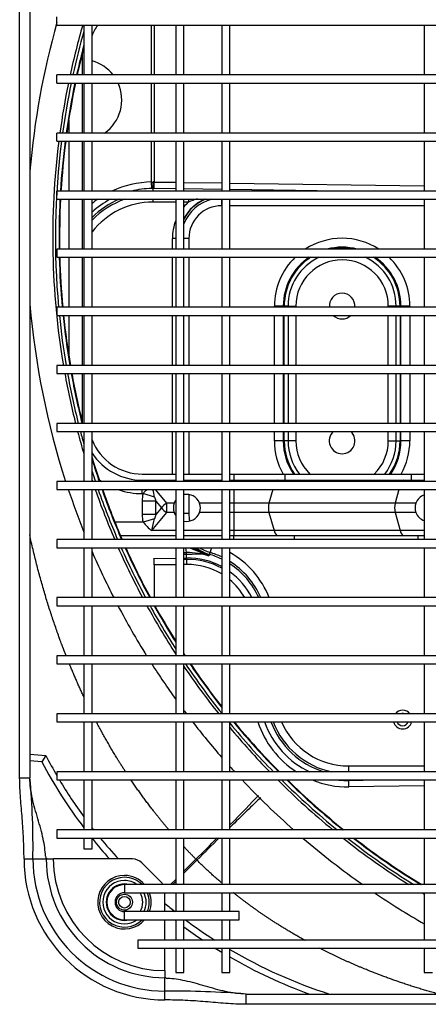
# Model space of a CAD drawing. Header units: millimetres. Extents: x -8884 to 95252, y -19446 to 55103.
# Tile 28 of 39: x -1960 to -1944, y -5033 to -4997. Entities that reach past the tile are written whole.
import ezdxf

# ---------------------------------------------------------------- set-up
doc = ezdxf.new("R2010")
doc.units = ezdxf.units.MM
doc.header["$LTSCALE"] = 1000
doc.header["$MEASUREMENT"] = 0
doc.linetypes.add('DASHED', pattern=[0.75, 0.5, -0.25])
doc.layers.add('KLIMA_NOWE', color=3, linetype='Continuous')
doc.layers.add('klimat_gaz', color=211, linetype='DASHED', lineweight=50)

# ---------------------------------------------------------------- blocks, each defined once
blk = doc.blocks.new('zw$D4A5')
at = {"layer": 'KLIMA_NOWE'}
for p, q in [((721.8, 741.57), (1131.8, 741.57)), ((721.8, 741.57), (721.8, 737.77)), ((691.8, 739.96), (691.8, 736.67)), ((691.8, 736.67), (691.8, 731.99)), ((1131.8, 737.77), (721.8, 737.77)), ((727.77, 733.39), (728.16, 737.77)), ((730.57, 737.77), (730.06, 731.87)), ((730.06, 731.87), (727.77, 733.39)), ((691.8, 731.99), (691.8, 731.7)), ((691.8, 731.34), (691.8, 731.7)), ((691.8, 731.7), (691.93, 731.7)), ((691.8, 731.34), (691.8, 729.1)), ((691.8, 699.84), (691.8, 729.1)), ((699.55, 727.77), (699.55, 152.77)), ((702.55, 727.77), (699.55, 727.77)), ((702.55, 152.77), (702.55, 727.77)), ((721.05, 727.77), (721.05, 152.77)), ((724.05, 727.77), (721.05, 727.77)), ((724.05, 152.77), (724.05, 727.77)), ((742.55, 727.77), (742.55, 152.77)), ((745.55, 727.77), (742.55, 727.77)), ((745.55, 152.77), (745.55, 727.77)), ((764.05, 727.77), (764.05, 152.77)), ((767.05, 727.77), (764.05, 727.77)), ((767.05, 152.77), (767.05, 727.77)), ((785.55, 727.77), (785.55, 152.77)), ((788.55, 727.77), (785.55, 727.77)), ((788.55, 152.77), (788.55, 727.77)), ((807.05, 727.77), (807.05, 152.77)), ((810.05, 727.77), (807.05, 727.77)), ((810.05, 152.77), (810.05, 727.77)), ((828.55, 727.77), (828.55, 152.77)), ((831.55, 727.77), (828.55, 727.77)), ((831.55, 152.77), (831.55, 727.77)), ((850.05, 727.77), (850.05, 152.77)), ((853.05, 727.77), (850.05, 727.77)), ((853.05, 152.77), (853.05, 727.77)), ((871.55, 727.77), (871.55, 152.77)), ((874.55, 727.77), (871.55, 727.77)), ((874.55, 152.77), (874.55, 727.77)), ((893.05, 727.77), (893.05, 152.77)), ((896.05, 727.77), (893.05, 727.77)), ((896.05, 152.77), (896.05, 727.77)), ((914.55, 727.77), (914.55, 152.77)), ((917.55, 727.77), (914.55, 727.77)), ((917.55, 152.77), (917.55, 727.77)), ((936.05, 727.77), (936.05, 152.77)), ((936.05, 727.77), (939.05, 727.77)), ((939.05, 152.77), (939.05, 727.77)), ((957.55, 727.77), (957.55, 152.77)), ((957.55, 727.77), (960.55, 727.77)), ((960.55, 152.77), (960.55, 727.77)), ((979.05, 727.77), (979.05, 152.77)), ((979.05, 727.77), (982.05, 727.77)), ((982.05, 152.77), (982.05, 727.77)), ((1000.55, 727.77), (1000.55, 152.77)), ((1000.55, 727.77), (1003.55, 727.77)), ((893.05, 723.42), (878.39, 723.42)), ((914.55, 723.42), (896.05, 723.42)), ((936.05, 723.42), (917.55, 723.42)), ((957.55, 723.42), (939.05, 723.42)), ((965.3, 723.42), (960.55, 723.42)), ((854.3, 718.56), (854.3, 718.42)), ((871.55, 718.42), (854.3, 718.42)), ((893.05, 718.42), (874.55, 718.42)), ((914.55, 718.42), (896.05, 718.42)), ((936.05, 718.42), (917.55, 718.42)), ((957.55, 718.42), (939.05, 718.42)), ((979.05, 718.42), (960.55, 718.42)), ((989.3, 718.42), (982.05, 718.42)), ((989.3, 718.58), (989.3, 718.42)), ((699.55, 717.77), (695.55, 717.77)), ((695.55, 717.77), (695.55, 714.77)), ((695.55, 714.77), (699.55, 714.77)), ((721.05, 717.77), (702.55, 717.77)), ((702.55, 714.77), (721.05, 714.77)), ((742.55, 717.77), (724.05, 717.77)), ((724.05, 714.77), (742.55, 714.77)), ((764.05, 717.77), (745.55, 717.77)), ((745.55, 714.77), (764.05, 714.77)), ((785.55, 717.77), (767.05, 717.77)), ((767.05, 714.77), (785.55, 714.77)), ((807.05, 717.77), (788.55, 717.77)), ((788.55, 714.77), (807.05, 714.77)), ((828.55, 717.77), (810.05, 717.77)), ((810.05, 714.77), (828.55, 714.77)), ((850.05, 717.77), (831.55, 717.77)), ((831.55, 714.77), (850.05, 714.77)), ((871.55, 717.77), (853.05, 717.77)), ((853.05, 714.77), (871.55, 714.77)), ((893.05, 717.77), (874.55, 717.77)), ((874.55, 714.77), (893.05, 714.77)), ((914.55, 717.77), (896.05, 717.77)), ((896.05, 714.77), (914.55, 714.77)), ((936.05, 717.77), (917.55, 717.77)), ((917.55, 714.77), (936.05, 714.77)), ((957.55, 717.77), (939.05, 717.77)), ((939.05, 714.77), (957.55, 714.77)), ((979.05, 717.77), (960.55, 717.77)), ((960.55, 714.77), (979.05, 714.77)), ((1000.55, 717.77), (982.05, 717.77)), ((982.05, 714.77), (1000.55, 714.77)), ((811.55, 704.25), (811.55, 683.77)), ((816.55, 695.88), (816.55, 706.33)), ((669.3, 702.77), (669.3, 660.27)), ((669.3, 702.77), (672.3, 702.77)), ((672.3, 660.27), (672.3, 702.77)), ((679.3, 702.77), (679.3, 177.77)), ((682.3, 702.77), (679.3, 702.77)), ((682.3, 177.77), (682.3, 702.77)), ((658.8, 697.77), (658.8, 182.77)), ((661.8, 697.77), (658.8, 697.77)), ((661.8, 182.77), (661.8, 697.77)), ((683.26, 689.23), (690.34, 696.3)), ((819.29, 691.11), (819.29, 696.24)), ((824.31, 696.24), (819.29, 696.24)), ((824.31, 691.11), (824.31, 696.24)), ((813.37, 683.77), (813.37, 692.61)), ((813.37, 692.61), (820.05, 687.1)), ((817.79, 691.63), (816.55, 695.88)), ((825.81, 691.63), (827.05, 695.88)), ((827.05, 696.17), (828.55, 696.17)), ((827.05, 696.17), (827.05, 695.88)), ((831.55, 696.17), (832.05, 696.17)), ((832.05, 696.17), (832.05, 683.77)), ((834.3, 696.17), (834.3, 683.77)), ((940.02, 692.68), (942.43, 692.71)), ((940.02, 692.22), (940.02, 692.68)), ((942.43, 692.71), (942.43, 692.14)), ((942.43, 692.71), (957.55, 692.71)), ((960.55, 692.71), (979.05, 692.71)), ((982.05, 692.71), (1000.55, 692.71)), ((800.65, 691.73), (788.55, 691.73)), ((800.76, 683.77), (800.65, 691.73)), ((803.06, 691.86), (803.18, 683.77)), ((819.29, 691.11), (824.31, 691.11)), ((821.8, 689.04), (819.29, 691.11)), ((824.31, 691.11), (821.8, 689.04)), ((823.55, 687.1), (828.55, 691.22)), ((935, 683.77), (935, 692.22)), ((936.05, 692.22), (935, 692.22)), ((940.02, 692.22), (939.05, 692.22)), ((939.9, 683.77), (940.01, 691.86)), ((942.43, 691.73), (942.32, 683.77)), ((957.55, 691.73), (942.43, 691.73)), ((979.05, 691.73), (960.55, 691.73)), ((1000.55, 691.73), (982.05, 691.73)), ((639.61, 687.77), (642.9, 687.77)), ((642.9, 687.77), (647.57, 687.77)), ((647.57, 687.77), (647.86, 687.77)), ((648.22, 687.77), (647.86, 687.77)), ((650.46, 687.77), (648.22, 687.77)), ((650.46, 687.77), (658.8, 687.77)), ((661.8, 687.77), (669.3, 687.77)), ((672.3, 687.77), (679.3, 687.77)), ((682.3, 685.71), (684.25, 683.77)), ((820.05, 684.35), (820.05, 687.1)), ((820.05, 687.1), (823.55, 687.1)), ((823.55, 684.35), (823.55, 687.1)), ((658.8, 683.77), (649.8, 683.77)), ((649.8, 683.77), (649.8, 680.77)), ((669.3, 683.77), (661.8, 683.77)), ((679.3, 683.77), (672.3, 683.77)), ((683.51, 683.77), (682.3, 684.97)), ((699.55, 683.77), (682.3, 683.77)), ((721.05, 683.77), (702.55, 683.77)), ((742.55, 683.77), (724.05, 683.77)), ((764.05, 683.77), (745.55, 683.77)), ((785.55, 683.77), (767.05, 683.77)), ((807.05, 683.77), (788.55, 683.77)), ((828.55, 683.77), (810.05, 683.77)), ((819.66, 683.77), (819.66, 684.19)), ((850.05, 683.77), (831.55, 683.77)), ((834.3, 685.03), (850.05, 685.03)), ((853.05, 685.03), (871.55, 685.03)), ((871.55, 683.77), (853.05, 683.77)), ((874.55, 685.03), (893.05, 685.03)), ((893.05, 683.77), (874.55, 683.77)), ((896.05, 685.03), (914.55, 685.03)), ((914.55, 683.77), (896.05, 683.77)), ((917.55, 685.03), (921.5, 685.03)), ((936.05, 683.77), (917.55, 683.77)), ((921.5, 683.77), (921.5, 685.03)), ((957.55, 683.77), (939.05, 683.77)), ((979.05, 683.77), (960.55, 683.77)), ((1000.55, 683.77), (982.05, 683.77)), ((649.8, 680.77), (658.8, 680.77)), ((661.8, 680.77), (669.3, 680.77)), ((672.3, 680.77), (679.3, 680.77)), ((682.3, 680.77), (699.55, 680.77)), ((691.35, 675.93), (686.51, 680.77)), ((687.25, 680.77), (691.71, 676.3)), ((702.55, 680.77), (721.05, 680.77)), ((724.05, 680.77), (742.55, 680.77)), ((745.55, 680.77), (764.05, 680.77)), ((767.05, 680.77), (785.55, 680.77)), ((788.55, 680.77), (807.05, 680.77)), ((800.82, 679.64), (800.8, 680.77)), ((802.73, 679.77), (802.72, 680.77)), ((802.73, 679.77), (805.24, 679.77)), ((803.22, 680.77), (803.23, 679.77)), ((803.23, 679.77), (804.52, 679.77)), ((804.52, 679.77), (804.51, 680.77)), ((805.24, 680.77), (805.24, 679.77)), ((810.05, 680.77), (828.55, 680.77)), ((811.55, 680.77), (811.55, 666.77)), ((813.37, 666.77), (813.37, 680.77)), ((819.66, 678.93), (819.66, 680.77)), ((826.75, 678.93), (819.66, 678.93)), ((831.55, 680.77), (850.05, 680.77)), ((832.05, 680.77), (832.05, 666.77)), ((834.3, 680.77), (834.3, 666.77)), ((850.05, 678.93), (834.3, 678.93)), ((853.05, 680.77), (871.55, 680.77)), ((871.55, 678.93), (853.05, 678.93)), ((874.55, 680.77), (893.05, 680.77)), ((893.05, 678.93), (874.55, 678.93)), ((896.05, 680.77), (914.55, 680.77)), ((914.55, 678.93), (896.05, 678.93)), ((917.55, 680.77), (936.05, 680.77)), ((921.5, 678.93), (917.55, 678.93)), ((921.5, 678.93), (921.5, 680.77)), ((935, 679.06), (935, 680.77)), ((936.05, 679.06), (935, 679.06)), ((939.05, 680.77), (957.55, 680.77)), ((939.66, 666.77), (939.86, 680.77)), ((942.27, 680.77), (942.08, 666.77)), ((960.55, 680.77), (979.05, 680.77)), ((982.05, 680.77), (1000.55, 680.77)), ((820.05, 666.77), (820.05, 674.98)), ((823.55, 666.77), (823.55, 674.98)), ((805.3, 671.1), (804.02, 671.49)), ((804.6, 671.31), (804.49, 671.35)), ((807.05, 670.57), (804.6, 671.31)), ((658.8, 666.77), (649.8, 666.77)), ((649.8, 666.77), (649.8, 663.77)), ((649.8, 663.77), (658.8, 663.77)), ((669.3, 666.77), (661.8, 666.77)), ((661.8, 663.77), (669.3, 663.77)), ((679.3, 666.77), (672.3, 666.77)), ((672.3, 663.77), (679.3, 663.77)), ((699.55, 666.77), (682.3, 666.77)), ((682.3, 663.77), (699.55, 663.77)), ((721.05, 666.77), (702.55, 666.77)), ((702.55, 663.77), (721.05, 663.77)), ((742.55, 666.77), (724.05, 666.77)), ((724.05, 663.77), (742.55, 663.77)), ((764.05, 666.77), (745.55, 666.77)), ((745.55, 663.77), (764.05, 663.77)), ((785.55, 666.77), (767.05, 666.77)), ((767.05, 663.77), (785.55, 663.77)), ((807.05, 666.77), (788.55, 666.77)), ((788.55, 663.77), (807.05, 663.77)), ((828.55, 666.77), (810.05, 666.77)), ((810.05, 663.77), (828.55, 663.77)), ((811.55, 663.77), (811.55, 662.24)), ((813.37, 662.24), (813.37, 663.77)), ((820.05, 662.24), (820.05, 663.77)), ((823.55, 662.24), (823.55, 663.77)), ((850.05, 666.77), (831.55, 666.77)), ((831.55, 663.77), (850.05, 663.77)), ((832.05, 663.77), (832.05, 662.24)), ((834.3, 663.77), (834.3, 662.24)), ((871.55, 666.77), (853.05, 666.77)), ((853.05, 663.77), (871.55, 663.77)), ((893.05, 666.77), (874.55, 666.77)), ((874.55, 663.77), (893.05, 663.77)), ((914.55, 666.77), (896.05, 666.77)), ((896.05, 663.77), (914.55, 663.77)), ((936.05, 666.77), (917.55, 666.77)), ((917.55, 663.77), (936.05, 663.77)), ((933.66, 666.77), (933.66, 666.77)), ((933.66, 666.77), (936.07, 666.77)), ((933.66, 591.77), (933.66, 663.77)), ((957.55, 666.77), (939.05, 666.77)), ((939.05, 663.77), (957.55, 663.77)), ((939.05, 623.29), (939.62, 663.77)), ((942.03, 663.77), (941.02, 591.77)), ((979.05, 666.77), (960.55, 666.77)), ((960.55, 663.77), (979.05, 663.77)), ((1000.55, 666.77), (982.05, 666.77)), ((982.05, 663.77), (1000.55, 663.77)), ((669.3, 660.27), (672.3, 660.27)), ((810.05, 662.24), (811.55, 662.24)), ((811.55, 662.24), (811.55, 639.95)), ((813.37, 662.24), (811.55, 662.24)), ((820.05, 662.24), (813.37, 662.24)), ((813.37, 647.36), (813.37, 662.24)), ((820.05, 649.25), (820.05, 662.24)), ((823.55, 662.24), (820.05, 662.24)), ((828.55, 662.24), (823.55, 662.24)), ((823.55, 649.25), (823.55, 662.24)), ((831.55, 662.24), (832.05, 662.24)), ((832.05, 662.24), (832.05, 643.38)), ((834.3, 662.24), (832.05, 662.24)), ((834.3, 662.24), (834.3, 643.38)), ((638, 222.77), (638, 657.77)), ((641.8, 657.77), (638, 657.77)), ((641.8, 657.77), (641.8, 222.77)), ((820.05, 649.25), (813.37, 647.36)), ((820.05, 602.54), (820.05, 649.25)), ((828.55, 647.84), (823.55, 649.25)), ((823.55, 602.54), (823.55, 649.25)), ((813.37, 600.65), (813.37, 647.36)), ((846.58, 643.97), (846.58, 647.26)), ((846.58, 647.26), (850.05, 647.26)), ((853.05, 647.26), (871.55, 647.26)), ((874.55, 647.26), (893.05, 647.26)), ((896.05, 647.26), (896.5, 647.26)), ((896.5, 643.97), (896.5, 647.26)), ((832.05, 643.38), (832.05, 596.67)), ((834.3, 643.38), (832.05, 643.38)), ((834.3, 643.38), (834.3, 596.67)), ((846.58, 642.18), (846.58, 643.97)), ((850.05, 643.97), (846.58, 643.97)), ((846.58, 643.62), (846.58, 643.97)), ((846.58, 639.29), (846.58, 643.62)), ((846.58, 643.62), (850.05, 643.62)), ((850.05, 642.18), (846.58, 642.18)), ((871.55, 643.97), (853.05, 643.97)), ((853.05, 643.62), (871.55, 643.62)), ((871.55, 642.18), (853.05, 642.18)), ((893.05, 643.97), (874.55, 643.97)), ((874.55, 643.62), (893.05, 643.62)), ((893.05, 642.18), (874.55, 642.18)), ((896.5, 643.97), (896.05, 643.97)), ((896.05, 643.62), (896.5, 643.62)), ((896.5, 642.18), (896.05, 642.18)), ((896.5, 642.18), (896.5, 643.97)), ((896.5, 643.62), (896.5, 643.97)), ((896.5, 643.62), (896.5, 639.29)), ((811.55, 639.95), (810.05, 639.95)), ((811.55, 639.95), (811.55, 594.07)), ((850.05, 639.29), (846.58, 639.29)), ((871.55, 639.29), (853.05, 639.29)), ((893.05, 639.29), (874.55, 639.29)), ((896.5, 639.29), (896.05, 639.29)), ((720.9, 619.77), (721.05, 608.77)), ((721.05, 619.77), (720.9, 619.77)), ((726.24, 619.77), (724.05, 619.77)), ((726.24, 619.77), (726.24, 591.77)), ((718.87, 591.77), (718.48, 619.64)), ((820.05, 602.54), (813.37, 600.65)), ((820.05, 594.85), (820.05, 602.54)), ((828.55, 601.12), (823.55, 602.54)), ((823.55, 594.85), (823.55, 602.54)), ((846.58, 605.07), (846.58, 600.73)), ((846.58, 605.07), (850.05, 605.07)), ((846.58, 602.18), (846.58, 600.39)), ((846.58, 602.18), (850.05, 602.18)), ((853.05, 605.07), (871.55, 605.07)), ((853.05, 602.18), (871.55, 602.18)), ((874.55, 605.07), (893.05, 605.07)), ((874.55, 602.18), (893.05, 602.18)), ((896.05, 605.07), (896.5, 605.07)), ((896.05, 602.18), (896.5, 602.18)), ((896.5, 600.73), (896.5, 605.07)), ((896.5, 602.18), (896.5, 600.39)), ((813.37, 591.77), (813.37, 600.65)), ((850.05, 600.73), (846.58, 600.73)), ((846.58, 600.73), (846.58, 600.39)), ((846.58, 597.1), (846.58, 600.39)), ((846.58, 600.39), (850.05, 600.39)), ((871.55, 600.73), (853.05, 600.73)), ((853.05, 600.39), (871.55, 600.39)), ((893.05, 600.73), (874.55, 600.73)), ((874.55, 600.39), (893.05, 600.39)), ((896.5, 600.73), (896.05, 600.73)), ((896.05, 600.39), (896.5, 600.39)), ((896.5, 600.73), (896.5, 600.39)), ((896.5, 597.1), (896.5, 600.39)), ((832.05, 596.67), (832.05, 591.77)), ((834.3, 596.67), (832.05, 596.67)), ((834.3, 596.67), (834.3, 591.77)), ((850.05, 597.1), (846.58, 597.1)), ((871.55, 597.1), (853.05, 597.1)), ((893.05, 597.1), (874.55, 597.1)), ((896.5, 597.1), (896.05, 597.1)), ((658.8, 591.77), (649.8, 591.77)), ((649.8, 591.77), (649.8, 588.77)), ((679.3, 591.77), (661.8, 591.77)), ((699.55, 591.77), (682.3, 591.77)), ((721.05, 591.77), (702.55, 591.77)), ((742.55, 591.77), (724.05, 591.77)), ((764.05, 591.77), (745.55, 591.77)), ((785.55, 591.77), (767.05, 591.77)), ((807.05, 591.77), (788.55, 591.77)), ((810.05, 594.07), (811.55, 594.07)), ((828.55, 591.77), (810.05, 591.77)), ((811.55, 594.07), (811.55, 591.77)), ((850.05, 591.77), (831.55, 591.77)), ((871.55, 591.77), (853.05, 591.77)), ((893.05, 591.77), (874.55, 591.77)), ((914.55, 591.77), (896.05, 591.77)), ((936.05, 591.77), (917.55, 591.77)), ((957.55, 591.77), (939.05, 591.77)), ((979.05, 591.77), (960.55, 591.77)), ((1000.55, 591.77), (982.05, 591.77))]:
    blk.add_line(p, q, dxfattribs=at)
for radius in [2.95, 2.15]:
    blk.add_circle((675.8, 702.77), radius, dxfattribs=at)
for centre, radius, start, end in [((691.8, 687.77), 52.19, 90, 180), ((691.8, 687.77), 48.9, 90, 180), ((696.53, 1018.16), 281.53, 269.0379, 275.1503), ((921.84, 445.8), 293, 94.8137, 107.949), ((921.84, 445.8), 293, 74.2264, 85.1863), ((813.34, 572.41), 182.31, 117.9932, 127.1259), ((691.8, 687.77), 43.94, 90, 180), ((691.8, 687.77), 41.34, 90, 180), ((692.29, 731.37), 0.491, 136.521, 182.8887), ((692.78, 730.68), 1.33, 89.227, 129.7764), ((813.34, 572.53), 179.79, 117.5957, 120.2979), ((921.84, 445.8), 283.55, 82.7659, 99.6013), ((813.34, 572.53), 179.79, 120.8867, 126.1191), ((921.84, 445.8), 282.55, 95.8489, 99.6356), ((921.84, 445.8), 281.2, 95.8772, 99.6824), ((921.84, 445.8), 282.55, 82.7401, 95.2377), ((921.84, 445.8), 281.2, 91.4863, 95.263), ((921.84, 445.8), 281, 91.4874, 95.2668), ((921.84, 445.8), 281.2, 87.1042, 90.8749), ((921.84, 445.8), 281, 87.1021, 90.8755), ((921.84, 445.8), 281.2, 82.705, 86.492), ((921.84, 445.8), 281, 82.6998, 86.4895), ((921.84, 445.8), 283.55, 78.3608, 82.1544), ((921.84, 445.8), 282.55, 78.319, 82.1264), ((921.84, 445.8), 293, 108.5667, 111.842), ((921.84, 445.8), 283.55, 100.2166, 104.0409), ((921.84, 445.8), 282.55, 100.2532, 104.0916), ((921.84, 445.8), 281.2, 100.303, 104.1608), ((921.84, 445.8), 281, 100.3105, 104.1711), ((921.84, 445.8), 281, 95.8814, 99.6893), ((921.84, 445.8), 281.2, 78.262, 82.0883), ((921.84, 445.8), 281, 78.2536, 82.0826), ((921.84, 445.8), 283.55, 73.8847, 77.7412), ((921.84, 445.8), 282.55, 74.2667, 77.6971), ((921.84, 445.8), 283.55, 104.6666, 106.4353), ((921.84, 445.8), 282.55, 104.7197, 105.7333), ((854.3, 696.17), 22.25, 90, 91.5474), ((921.84, 445.8), 281.2, 75.277, 77.637), ((921.84, 445.8), 281, 75.433, 77.628), ((989.3, 696.17), 22.25, 88.1969, 90), ((813.34, 572.41), 182.31, 128.661, 131.8128), ((813.34, 572.53), 179.79, 127.7108, 128.042), ((921.84, 445.8), 293, 113.3682, 117.0603), ((921.84, 445.8), 281, 106.828, 108.7434), ((921.84, 445.8), 283.55, 108.4573, 108.5685), ((921.84, 445.8), 282.55, 107.8398, 108.6366), ((921.84, 445.8), 281.2, 106.9623, 108.7296), ((854.3, 696.17), 22.25, 123.2991, 180), ((854.3, 696.17), 20, 111.5893, 180), ((906.5, 692.22), 28.5, 0, 52.2886), ((906.5, 692.22), 31.34, 19.4353, 46.0078), ((906.5, 692.22), 32.07, 22.8664, 44.6644), ((906.5, 692.22), 33.52, 28.163, 42.2669), ((906.5, 692.22), 35.94, 34.6773, 38.8579), ((972.8, 718.77), 15, 308.0731, 344.5217), ((972.8, 718.77), 15, 308.0731, 344.5217), ((989.3, 696.17), 20, 55.7711, 68.4107), ((675.8, 702.77), 9.91, 0, 229.033), ((675.8, 702.77), 9.21, 0, 225.0915), ((813.34, 572.53), 179.79, 129.2663, 132.5343), ((921.84, 445.8), 283.55, 109.2092, 113.2199), ((921.84, 445.8), 282.55, 109.2798, 113.3069), ((921.84, 445.8), 281.2, 109.3763, 113.4258), ((921.84, 445.8), 281, 109.3906, 113.4434), ((854.3, 696.17), 27.25, 144.177, 146.6015), ((675.8, 702.77), 8.03, 0, 215.9289), ((675.8, 702.77), 6.75, 0, 195.7757), ((675.8, 702.77), 6.5, 0, 180), ((906.5, 692.22), 35.94, 0.7849, 25.0623), ((972.8, 718.77), 15, 215.2475, 294.6243), ((972.8, 718.77), 15, 215.2475, 294.6243), ((675.8, 702.77), 3.5, 0, 180), ((921.84, 445.8), 293, 117.721, 121.8911), ((921.84, 445.8), 283.55, 113.8812, 118.0398), ((921.84, 445.8), 282.55, 113.971, 118.1479), ((854.3, 696.17), 27.25, 160.9009, 180), ((675.8, 702.77), 9.91, 310.967, 0), ((675.8, 702.77), 9.21, 314.9085, 0), ((675.8, 702.77), 6.75, 344.2243, 0), ((675.8, 702.77), 8.03, 324.0711, 0), ((921.84, 445.8), 281.2, 114.0936, 118.2955), ((921.84, 445.8), 281, 114.1119, 118.3174), ((906.5, 692.22), 33.52, 0.7849, 13.8082), ((675.8, 702.77), 6.75, 238.7898, 301.2102), ((686.8, 699.84), 5, 315, 0), ((675.8, 702.77), 8.03, 244.15, 295.85), ((675.8, 702.77), 9.21, 247.6576, 292.3424), ((675.8, 702.77), 9.91, 249.3273, 290.6727), ((921.84, 445.8), 293, 122.5847, 125.6913), ((921.84, 445.8), 283.55, 118.7289, 122.9408), ((921.84, 445.8), 282.55, 118.84, 122.6266), ((825.3, 684.17), 14.61, 126.7634, 144.7135), ((870.98, 941.98), 255.94, 256.9915, 258.005), ((818.3, 684.17), 14.61, 45.3611, 53.2366), ((679.73, 692.77), 5, 300.9449, 315), ((921.84, 445.8), 281.2, 118.992, 122.1933), ((921.84, 445.8), 281, 119.0146, 122.1285), ((772.62, 941.98), 255.94, 281.995, 282.6237), ((301.05, 685.24), 341.85, 355.3893, 0.4224), ((648.88, 686.78), 1.32, 140.1889, 180.8077), ((625.88, 687.77), 21.98, 359.6506, 360), ((648.2, 687.28), 0.489, 87.0216, 133.5686), ((813.11, 572.3), 179.77, 140.0355, 141.5634), ((813.23, 572.3), 182.29, 142.1447, 142.3044), ((821.8, 679.67), 5, 110.4923, 124.9771), ((821.8, 679.67), 5, 69.5077, 110.4923), ((821.8, 679.67), 5, 55.0229, 69.5077), ((921.5, 666.77), 18.26, 68.5796, 90), ((813.23, 572.3), 182.29, 143.4867, 146.1716), ((813.11, 572.3), 179.77, 143.1286, 147.3209), ((921.84, 445.8), 283.55, 124.0394, 128.4428), ((921.84, 445.8), 293, 126.6849, 126.9907), ((921.84, 445.8), 282.55, 123.9492, 128.5526), ((921.84, 445.8), 281.2, 124.135, 128.2053), ((921.84, 445.8), 281, 124.1627, 128.1534), ((921.84, 445.8), 281, 123.261, 123.4266), ((921.84, 445.8), 281.2, 123.323, 123.3997), ((776.58, 679.43), 26.66, 331.5997, 0.7345), ((776.58, 679.77), 28.66, 343.2086, 0), ((709.23, 675.87), 95.37, 357.2797, 2.3417), ((849.16, 659.81), 46.14, 156.0862, 165.516), ((821.8, 679.67), 5, 167.3273, 249.5077), ((819.66, 666.77), 12.16, 90, 103.0571), ((821.8, 679.67), 5, 290.4923, 12.6727), ((921.5, 666.77), 12.16, 0, 90), ((921.5, 666.77), 15, 14.0078, 68.9277), ((921.5, 666.77), 15.73, 22.3389, 62.8168), ((921.5, 666.77), 15.84, 23.2747, 62.0628), ((921.5, 666.77), 18.26, 42.3168, 50.0509), ((909.02, 667.74), 28.34, 16.7332, 23.5451), ((699.36, 668.61), 10.85, 134.8371, 137.6066), ((921.84, 445.8), 293, 127.7288, 131.0487), ((819.66, 666.77), 16.34, 140.5084, 163.2086), ((819.66, 666.77), 15.84, 142.7405, 163.2086), ((819.66, 666.77), 15.73, 143.2627, 163.2086), ((819.66, 666.77), 15, 147.2083, 163.2086), ((821.8, 679.67), 5, 249.5077, 290.4923), ((776.58, 679.77), 29.27, 333.6202, 343.2086), ((776.58, 679.77), 30, 334.3142, 343.2086), ((813.23, 572.3), 182.29, 147.9041, 148.7878), ((776.58, 679.77), 32.84, 336.6739, 338.1109), ((813.11, 572.3), 179.77, 149.4156, 162.3564), ((813.23, 572.3), 182.29, 149.884, 160.1219), ((921.84, 445.8), 283.55, 129.7628, 134.2313), ((921.84, 445.8), 282.55, 129.5185, 134.429), ((921.84, 445.8), 293, 131.9342, 132.4591), ((776.58, 679.77), 30, 293.5191, 327.7621), ((776.58, 679.77), 29.27, 294.1467, 326.8502), ((776.58, 679.77), 32.84, 291.3802, 330.8355), ((776.58, 679.43), 26.66, 296.794, 323.8886), ((921.84, 445.8), 281.2, 129.6133, 134.6999), ((921.84, 445.8), 281, 129.6471, 134.7402), ((921.84, 445.8), 293, 133.2594, 138.4557), ((753.4, 620.26), 32.51, 109.5393, 154.6549), ((921.84, 445.8), 283.55, 135.0835, 140.6584), ((753.4, 619.77), 30.73, 110.6721, 162.7352), ((753.4, 619.77), 30, 111.2026, 168.0513), ((846.58, 622.18), 25.08, 90, 119.3113), ((896.5, 622.18), 25.08, 43.9592, 90), ((921.84, 445.8), 282.55, 135.2872, 140.9064), ((921.84, 445.8), 281.2, 135.5663, 141.2469), ((921.84, 445.8), 281, 135.608, 141.2978), ((753.4, 619.77), 27.16, 113.5451, 180), ((846.58, 622.18), 21.79, 90, 124.2976), ((846.58, 622.18), 21.44, 90, 124.9313), ((846.58, 622.18), 20, 90, 127.8733), ((896.5, 622.18), 21.79, 34.0499, 90), ((896.5, 622.18), 21.44, 32.6549, 90), ((896.5, 622.18), 20, 25.4851, 90), ((846.58, 622.18), 17.11, 90, 135.8465), ((896.5, 622.18), 17.11, 270, 90), ((921.84, 445.8), 293, 139.3481, 144.8409), ((896.5, 622.18), 25.08, 327.0819, 32.9181), ((896.5, 622.18), 21.79, 345.0675, 14.9325), ((753.4, 620.26), 32.51, 174.5104, 180.8671), ((846.58, 622.18), 4.75, 43.0404, 316.9596), ((846.58, 622.18), 4.75, 43.0404, 316.9596), ((896.5, 622.18), 4.75, 136.5093, 223.4907), ((896.5, 622.18), 4.75, 136.5093, 223.4907), ((896.5, 622.18), 4.75, 0, 95.3884), ((896.5, 622.18), 4.75, 0, 95.3884), ((896.5, 622.18), 21.44, 349.0638, 10.9362), ((921.84, 445.8), 283.55, 141.6246, 147.65), ((921.84, 445.8), 282.55, 141.8814, 147.9715), ((896.5, 622.18), 4.75, 264.6116, 0), ((896.5, 622.18), 4.75, 264.6116, 0), ((921.84, 445.8), 281.2, 142.2341, 148.415), ((921.84, 445.8), 281, 142.2868, 148.4814), ((896.5, 622.18), 20, 270, 334.5149), ((921.84, 445.8), 293, 145.8729, 150.1204), ((846.58, 622.18), 17.11, 224.1535, 270), ((896.5, 622.18), 21.44, 270, 327.3451), ((896.5, 622.18), 21.79, 270, 325.9501), ((846.58, 622.18), 20, 232.1267, 270), ((743.4, 599.77), 3.45, 104.2632, 255.7368), ((743.4, 599.77), 2.25, 112.1961, 247.8039), ((743.4, 599.77), 3.45, 0, 51.4507), ((846.58, 622.18), 21.44, 235.0687, 270), ((846.58, 622.18), 21.79, 235.7024, 270), ((896.5, 622.18), 25.08, 270, 316.0408), ((743.4, 599.77), 2.25, 0, 17.1462), ((743.4, 599.77), 2.25, 342.8538, 0), ((743.4, 599.77), 3.45, 308.5493, 0), ((846.58, 622.18), 25.08, 240.6887, 270), ((821.8, 590.17), 5, 110.4923, 161.0524), ((821.8, 590.17), 5, 69.5077, 110.4923), ((821.8, 590.17), 5, 18.8502, 69.5077), ((921.84, 445.8), 283.55, 148.8012, 149.0174)]:
    blk.add_arc(centre, radius, start, end, dxfattribs=at)
for centre, major_axis, ratio, start_param, end_param in [((827.86, 682.1), (-14.36, 11.85), 0.536964, -0.576828, -0.350139), ((815.74, 682.1), (-14.36, -11.85), 0.536964, 3.491732, 3.718421), ((800.65, 691.86), (2.5, 0.04), 0.052331, 4.711654, 6.021018), ((827.86, 682.1), (-11.36, 9.38), 0.186691, -0.576828, -0.350139), ((821.8, 687.1), (1.75, 2.12), 0.536964, 0.993968, 1.987936), ((821.8, 687.1), (-1.75, 2.12), 0.536964, 4.295249, 5.289217), ((815.74, 682.1), (11.36, 9.38), 0.186691, 0.350139, 0.576828), ((935.65, 692.71), (0, -16.3), 0.267949, 1.518436, 1.54059), ((942.43, 691.86), (-2.5, 0.04), 0.052331, 0.262167, 1.571531), ((942.43, 692.22), (-2.5, 0.02), 0.030201, 0.261922, 1.571041), ((938.07, 692.71), (0, -18.8), 0.232318, 1.518436, 1.54059), ((776.58, 679.3), (0, -24.24), 0.999901, 1.027541, 1.584839), ((776.58, 679.4), (0, 26.16), 0.999901, 4.208308, 4.726432), ((800.82, 679.77), (2.5, 0.04), 0.052331, 4.711654, 6.021018), ((808.09, 679.77), (-3.7, -0.11), 0.106372, 4.995418, 6.019857), ((689.79, 675.93), (29.8, -29.58), 0.026119, 1.261607, 1.544489), ((691.71, 677.86), (29.59, -29.81), 0.026119, -1.544489, -1.275122), ((689.79, 675.93), (29.8, -29.58), 0.026119, 0.620105, 1.11914), ((691.71, 677.86), (29.59, -29.81), 0.026119, -1.101875, -0.6192), ((776.58, 679.3), (0, -24.24), 0.999901, 0.516532, 0.875422), ((753.4, 620.13), (0, -34.93), 0.999901, 3.457508, 4.139665), ((821.8, 648.53), (2.75, 0), 0.342874, 0.880829, 2.260763), ((816.55, 646.04), (5, 0), 0.342874, 2.260763, 3.141593), ((827.05, 646.04), (-5, 0), 0.342874, 3.141593, 3.592619), ((753.4, 620.13), (0, -34.93), 0.999901, 4.326148, 4.726432), ((718.48, 619.77), (2.5, 0.04), 0.052331, 4.711654, 6.021018), ((821.8, 601.81), (2.75, 0), 0.342874, 0.880829, 2.260763), ((816.55, 599.33), (5, 0), 0.342874, 2.260763, 3.141593), ((827.05, 599.33), (-5, 0), 0.342874, 3.141593, 3.592619)]:
    blk.add_ellipse(centre, major_axis=major_axis, ratio=ratio, start_param=start_param, end_param=end_param, dxfattribs=at)
for points, degree, knots in [([(691.8, 739.96), (694.31, 739.96), (696.81, 740.02), (701.81, 740.25), (704.31, 740.42), (709.3, 740.82), (711.8, 741.06), (716.79, 741.43), (719.29, 741.57), (721.8, 741.57)], 3, [0, 0, 0, 0, 0.25, 0.25, 0.5, 0.5, 0.75, 0.75, 1, 1, 1, 1]), ([(692.8, 732.01), (694.93, 732.09), (697.07, 732.41), (701.7, 733.39), (704.2, 734.11), (709.21, 735.56), (711.72, 736.3), (716.76, 737.4), (719.28, 737.77), (721.8, 737.77)], 3, [0, 0, 0, 0, 0.223711, 0.223711, 0.482474, 0.482474, 0.741237, 0.741237, 1, 1, 1, 1]), ([(767.03, 724.36), (769.32, 725.26), (771.65, 726.13), (790.61, 733.21), (811.77, 737.86)], 2, [0.4740672, 0.4740672, 0.4740672, 0.5, 0.5, 0.7255992, 0.7255992, 0.7255992]), ([(723.97, 702.27), (726.53, 703.94), (729.16, 705.55), (735.66, 709.54), (742.52, 713.15)], 2, [0.2181017, 0.2181017, 0.2181017, 0.25, 0.25, 0.3314448, 0.3314448, 0.3314448]), ([(702.52, 686.25), (705.98, 689.2), (709.6, 692.02), (715.11, 696.3), (720.97, 700.27)], 2, [0.0775115, 0.0775115, 0.0775115, 0.125, 0.125, 0.1992485, 0.1992485, 0.1992485]), ([(638, 657.77), (638, 660.27), (638.13, 662.77), (638.51, 667.77), (638.74, 670.26), (639.15, 675.25), (639.32, 677.75), (639.55, 682.75), (639.61, 685.26), (639.61, 687.77)], 3, [0, 0, 0, 0, 0.25, 0.25, 0.5, 0.5, 0.75, 0.75, 1, 1, 1, 1]), ([(641.8, 657.77), (641.8, 660.29), (642.17, 662.81), (643.27, 667.84), (644, 670.36), (645.45, 675.36), (646.17, 677.86), (647.16, 682.5), (647.48, 684.64), (647.56, 686.77)], 3, [0, 0, 0, 0, 0.258763, 0.258763, 0.517526, 0.517526, 0.776289, 0.776289, 1, 1, 1, 1]), ([(661.64, 635.89), (661.77, 636.12), (661.89, 636.35), (664.93, 641.8), (668.23, 646.95), (673.31, 654.87), (679.02, 662.05)], 2, [0.6630843, 0.6630843, 0.6630843, 0.6666667, 0.6666667, 0.75, 0.75, 0.875, 0.875, 0.875]), ([(641.8, 586.66), (645.81, 601.04), (651.22, 614.16), (654.71, 622.62), (658.78, 630.52)], 2, [0.2999824, 0.2999824, 0.2999824, 0.5, 0.5, 0.6213809, 0.6213809, 0.6213809])]:
    blk.add_open_spline(points, degree=degree, knots=knots, dxfattribs=at)
for points in [[(751.86, 717.8), (757.82, 720.61), (764.03, 723.15)], [(691.71, 676.3), (694.05, 678.63), (696.48, 680.88)], [(683.04, 666.91), (687.06, 671.61), (691.35, 675.93)], [(679.02, 662.05), (679.15, 662.21), (679.28, 662.37)]]:
    blk.add_open_spline(points, degree=2, dxfattribs=at)

msp = doc.modelspace()

# ---------------------------------------------------------------- block references
at = {"layer": 'klimat_gaz', "xscale": 0.1, "yscale": 0.1, "zscale": 0.1, "rotation": 90}
msp.add_blockref('zw$D4A5', (-1885.384, -5097.085), dxfattribs=at)

doc.saveas('drawing.dxf')
